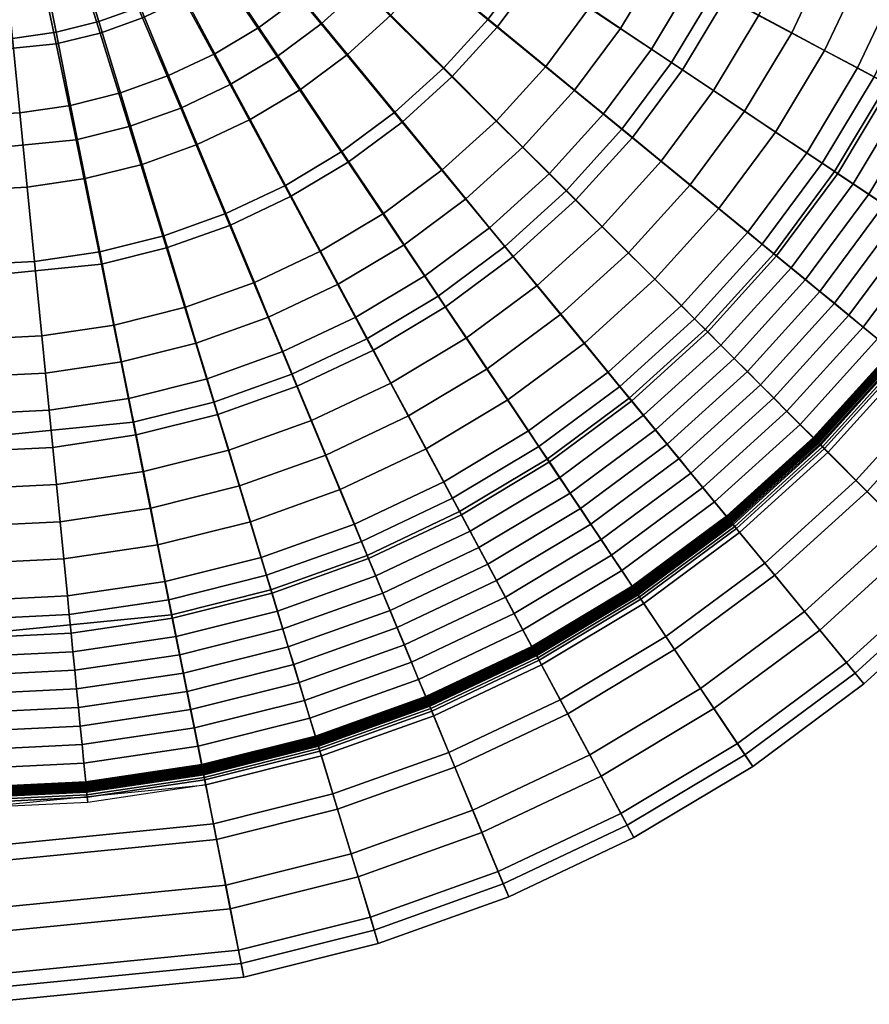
# Model space of a CAD drawing. Header units: millimetres. Extents: x -565 to 677, y -115 to 115.
# Tile 137 of 256: x -257 to -203, y -93 to -31. Entities that reach past the tile are written whole.
import ezdxf

# ---------------------------------------------------------------- set-up
doc = ezdxf.new("R2010")
doc.units = ezdxf.units.MM
doc.header["$MEASUREMENT"] = 0
doc.layers.add('VA002CLR', color=7, linetype='Continuous', true_color=0x000000)

msp = doc.modelspace()

# ---------------------------------------------------------------- meshes
at = {"layer": 'VA002CLR'}
mesh = msp.add_polyface(dxfattribs=at)
corners = [(-241.996, -36.909, -0.384), (-245.374, -38.506, -0.384), (-247.195, -34.109, -0.384), (-244.24, -32.712, -0.384), (-239.753, -41.106, -0.384), (-243.553, -42.903, -0.384), (-241.436, -31.031, -0.384), (-246.483, -28.515, -0.384), (-244.08, -27.074, -0.384), (-238.792, -34.988, -0.384), (-236.148, -38.945, -0.384), (-233.504, -42.902, -0.384), (-237.51, -45.303, -0.384), (-241.829, -25.405, -0.384), (-246.724, -23.117, -0.384), (-244.848, -21.726, -0.384), (-238.81, -29.083, -0.384), (-235.791, -32.762, -0.384), (-232.772, -36.441, -0.384), (-229.752, -40.12, -0.384), (-243.118, -20.158, -0.384), (-247.867, -18.047, -0.384), (-246.483, -16.792, -0.384), (-239.753, -23.523, -0.384), (-236.388, -26.888, -0.384), (-233.022, -30.253, -0.384), (-229.657, -33.618, -0.384), (-226.292, -36.984, -0.384), (-241.55, -18.427, -0.384), (-245.229, -15.408, -0.384), (-237.871, -21.446, -0.384), (-234.192, -24.466, -0.384), (-230.513, -27.485, -0.384), (-226.834, -30.504, -0.384), (-240.159, -16.552, -0.384), (-244.116, -13.908, -0.384), (-236.202, -19.196, -0.384), (-232.245, -21.84, -0.384), (-228.287, -24.484, -0.384), (-234.761, -16.792, -0.384), (-238.958, -14.549, -0.384), (-230.564, -19.036, -0.384), (-226.367, -21.279, -0.384), (-233.563, -14.259, -0.384), (-237.96, -12.438, -0.384), (-229.166, -16.08, -0.384), (-243.274, -34.681, 60.601), (-246.427, -36.172, 60.586), (-243.296, -43.649, 50.963), (-239.425, -41.818, 50.979), (-240.282, -32.887, 60.615), (-235.752, -39.616, 50.995), (-243.785, -27.713, 71.223), (-246.253, -29.192, 71.21), (-237.48, -30.809, 60.628), (-232.312, -37.065, 51.009), (-241.473, -25.999, 71.235), (-244.526, -22.354, 83.701), (-246.465, -23.793, 83.691), (-234.895, -28.467, 60.641), (-229.139, -34.189, 51.023), (-239.341, -24.066, 71.245), (-242.736, -20.732, 83.711), (-245.318, -18.233, 99.546), (-246.85, -19.622, 99.538), (-232.553, -25.882, 60.652), (-226.263, -31.016, 51.035), (-237.409, -21.934, 71.255), (-241.115, -18.943, 83.719), (-243.929, -16.701, 99.553), (-246.065, -15.037, 120.3), (-247.281, -16.379, 120.294), (-230.475, -23.08, 60.662), (-223.712, -27.576, 51.046), (-235.695, -19.623, 71.264), (-239.676, -17.003, 83.727), (-242.697, -15.04, 99.559), (-244.986, -13.583, 120.306), (-234.215, -17.154, 71.271), (-228.681, -20.088, 60.67), (-238.434, -14.932, 83.733), (-241.634, -13.266, 99.565), (-232.985, -14.553, 71.278), (-227.19, -16.935, 60.678), (-237.402, -12.749, 83.739)]
mesh.append_faces([[corners[k] for k in face] for face in [(0, 1, 2, 3), (4, 5, 1, 0), (6, 3, 7, 8), (9, 0, 3, 6), (10, 4, 0, 9), (11, 12, 4, 10), (13, 8, 14, 15), (16, 6, 8, 13), (17, 9, 6, 16), (18, 10, 9, 17), (19, 11, 10, 18), (20, 15, 21, 22), (23, 13, 15, 20), (24, 16, 13, 23), (25, 17, 16, 24), (26, 18, 17, 25), (27, 19, 18, 26), (28, 20, 22, 29), (30, 23, 20, 28), (31, 24, 23, 30), (32, 25, 24, 31), (33, 26, 25, 32), (34, 28, 29, 35), (36, 30, 28, 34), (37, 31, 30, 36), (38, 32, 31, 37), (39, 36, 34, 40), (41, 37, 36, 39), (42, 38, 37, 41), (43, 39, 40, 44), (45, 41, 39, 43), (46, 47, 48, 49), (50, 46, 49, 51), (52, 53, 46, 50), (54, 50, 51, 55), (56, 52, 50, 54), (57, 58, 52, 56), (59, 54, 55, 60), (61, 56, 54, 59), (62, 57, 56, 61), (63, 64, 57, 62), (65, 59, 60, 66), (67, 61, 59, 65), (68, 62, 61, 67), (69, 63, 62, 68), (70, 71, 63, 69), (72, 65, 66, 73), (74, 67, 65, 72), (75, 68, 67, 74), (76, 69, 68, 75), (77, 70, 69, 76), (78, 74, 72, 79), (80, 75, 74, 78), (81, 76, 75, 80), (82, 78, 79, 83), (84, 80, 78, 82)]])
mesh = msp.add_polyface(dxfattribs=at)
corners = [(-257.612, -27.013, -0.384), (-259.944, -27.127, -0.384), (-259.944, -22.368, -0.384), (-258.078, -22.276, -0.384), (-257.145, -31.749, -0.384), (-259.944, -31.886, -0.384), (-256.679, -36.485, -0.384), (-259.944, -36.645, -0.384), (-256.212, -41.221, -0.384), (-259.944, -41.404, -0.384), (-255.302, -26.67, -0.384), (-256.23, -22.002, -0.384), (-254.373, -31.338, -0.384), (-253.445, -36.005, -0.384), (-252.516, -40.673, -0.384), (-253.036, -26.102, -0.384), (-254.418, -21.548, -0.384), (-251.655, -30.657, -0.384), (-250.273, -35.211, -0.384), (-248.892, -39.765, -0.384), (-250.838, -25.316, -0.384), (-252.659, -20.919, -0.384), (-249.017, -29.713, -0.384), (-247.195, -34.109, -0.384), (-245.374, -38.506, -0.384), (-243.553, -42.903, -0.384), (-247.51, -44.319, -0.384), (-248.727, -24.317, -0.384), (-250.97, -20.12, -0.384), (-246.483, -28.515, -0.384), (-244.24, -32.712, -0.384), (-246.724, -23.117, -0.384), (-249.368, -19.16, -0.384), (-244.08, -27.074, -0.384), (-244.848, -21.726, -0.384), (-247.867, -18.047, -0.384), (-254.355, -32.091, 71.169), (-260.076, -32.655, 71.14), (-260.03, -38.878, 60.521), (-253.095, -38.195, 60.554), (-255.336, -27.467, 83.645), (-260.137, -27.94, 83.62), (-256.108, -24, 99.489), (-260.219, -24.405, 99.468), (-256.728, -21.428, 120.245), (-260.328, -21.783, 120.226), (-257.214, -19.689, 146.981), (-260.468, -20.01, 146.964), (-257.842, -18.301, 214.059), (-260.819, -18.594, 214.043), (-258.454, -18.358, 333.184), (-261.443, -18.653, 333.169), (-261.384, -18.541, 321.971), (-258.417, -18.249, 321.987), (-251.564, -31.392, 71.183), (-249.712, -37.347, 60.57), (-252.993, -26.88, 83.657), (-254.102, -23.498, 99.5), (-254.972, -20.988, 120.254), (-255.627, -19.291, 146.989), (-256.389, -17.937, 214.066), (-257.019, -18.252, 352.643), (-258.503, -18.624, 352.636), (-258.486, -18.521, 345.563), (-257.012, -18.151, 345.571), (-257.024, -18.369, 360.55), (-258.52, -18.744, 360.544), (-257.03, -18.504, 369.487), (-258.539, -18.882, 369.483), (-257.037, -18.656, 379.667), (-258.561, -19.038, 379.667), (-246.427, -36.172, 60.586), (-247.329, -45.092, 50.946), (-243.296, -43.649, 50.963), (-248.854, -30.423, 71.197), (-250.72, -26.067, 83.669), (-252.155, -22.801, 99.51), (-253.267, -20.378, 120.263), (-254.086, -18.74, 146.997), (-246.253, -29.192, 71.21), (-243.274, -34.681, 60.601), (-248.537, -25.034, 83.68), (-250.285, -21.917, 99.52), (-251.63, -19.604, 120.271), (-252.606, -18.04, 147.005), (-246.465, -23.793, 83.691), (-243.785, -27.713, 71.223), (-248.511, -20.854, 99.529), (-250.077, -18.673, 120.279), (-246.85, -19.622, 99.538), (-244.526, -22.354, 83.701), (-248.623, -17.595, 120.287)]
mesh.append_faces([[corners[k] for k in face] for face in [(0, 1, 2, 3), (4, 5, 1, 0), (6, 7, 5, 4), (8, 9, 7, 6), (10, 0, 3, 11), (12, 4, 0, 10), (13, 6, 4, 12), (14, 8, 6, 13), (15, 10, 11, 16), (17, 12, 10, 15), (18, 13, 12, 17), (19, 14, 13, 18), (20, 15, 16, 21), (22, 17, 15, 20), (23, 18, 17, 22), (24, 19, 18, 23), (25, 26, 19, 24), (27, 20, 21, 28), (29, 22, 20, 27), (30, 23, 22, 29), (31, 27, 28, 32), (33, 29, 27, 31), (34, 31, 32, 35), (36, 37, 38, 39), (40, 41, 37, 36), (42, 43, 41, 40), (44, 45, 43, 42), (46, 47, 45, 44), (48, 49, 47, 46), (50, 51, 52, 53), (54, 36, 39, 55), (56, 40, 36, 54), (57, 42, 40, 56), (58, 44, 42, 57), (59, 46, 44, 58), (60, 48, 46, 59), (61, 62, 63, 64), (65, 66, 62, 61), (67, 68, 66, 65), (69, 70, 68, 67), (71, 55, 72, 73), (74, 54, 55, 71), (75, 56, 54, 74), (76, 57, 56, 75), (77, 58, 57, 76), (78, 59, 58, 77), (79, 74, 71, 80), (81, 75, 74, 79), (82, 76, 75, 81), (83, 77, 76, 82), (84, 78, 77, 83), (85, 81, 79, 86), (87, 82, 81, 85), (88, 83, 82, 87), (89, 87, 85, 90), (91, 88, 87, 89)]])
mesh = msp.add_polyface(dxfattribs=at)
corners = [(-224.609, -38.666, -0.384), (-228.243, -41.959, -0.384), (-229.752, -40.12, -0.384), (-226.292, -36.984, -0.384), (-222.927, -40.349, -0.384), (-226.733, -43.799, -0.384), (-223.155, -33.523, -0.384), (-229.657, -33.618, -0.384), (-226.834, -30.504, -0.384), (-221.316, -35.033, -0.384), (-219.477, -36.542, -0.384), (-217.637, -38.052, -0.384), (-221.244, -42.031, -0.384), (-215.798, -39.561, -0.384), (-219.561, -43.714, -0.384), (-224.33, -27.128, -0.384), (-230.513, -27.485, -0.384), (-228.287, -24.484, -0.384), (-220.373, -29.772, -0.384), (-218.395, -31.094, -0.384), (-216.416, -32.416, -0.384), (-214.438, -33.738, -0.384), (-212.459, -35.06, -0.384), (-210.481, -36.382, -0.384), (-213.958, -41.071, -0.384), (-208.502, -37.704, -0.384), (-212.119, -42.581, -0.384), (-206.524, -39.026, -0.384), (-210.279, -44.09, -0.384), (-205.534, -39.687, -0.384), (-209.36, -44.845, -0.384), (-222.169, -23.522, -0.384), (-226.367, -21.279, -0.384), (-217.972, -25.766, -0.384), (-215.874, -26.888, -0.384), (-213.775, -28.009, -0.384), (-211.676, -29.131, -0.384), (-209.578, -30.253, -0.384), (-207.479, -31.374, -0.384), (-205.381, -32.496, -0.384), (-203.282, -33.618, -0.384), (-202.233, -34.179, -0.384), (-201.184, -34.74, -0.384), (-204.545, -40.348, -0.384), (-200.134, -35.3, -0.384), (-203.556, -41.009, -0.384), (-199.085, -35.861, -0.384), (-202.566, -41.67, -0.384), (-198.036, -36.422, -0.384), (-201.577, -42.331, -0.384), (-196.986, -36.983, -0.384), (-200.588, -42.992, -0.384), (-195.937, -37.544, -0.384), (-199.599, -43.653, -0.384), (-194.888, -38.105, -0.384), (-198.609, -44.314, -0.384), (-213.777, -22.454, -0.384), (-215.975, -21.544, -0.384), (-211.579, -23.365, -0.384), (-209.38, -24.276, -0.384), (-207.182, -25.186, -0.384), (-204.983, -26.097, -0.384), (-202.785, -27.008, -0.384), (-200.586, -27.918, -0.384), (-199.487, -28.374, -0.384), (-198.388, -28.829, -0.384), (-197.289, -29.284, -0.384), (-196.19, -29.739, -0.384), (-198.462, -21.982, -0.384), (-200.739, -21.291, -0.384), (-197.324, -22.327, -0.384), (-196.185, -22.672, -0.384), (-229.139, -34.189, 51.023), (-232.312, -37.065, 51.009), (-225.775, -45.002, 41.899), (-221.855, -41.45, 41.912), (-226.263, -31.016, 51.035), (-218.302, -37.53, 41.925), (-215.151, -33.281, 41.936), (-208.627, -45.459, 33.781), (-204.745, -40.224, 33.791), (-223.712, -27.576, 51.046), (-201.395, -34.635, 33.8), (-193.434, -47.777, 26.627), (-189.397, -41.043, 26.634), (-212.431, -28.743, 41.945), (-221.51, -23.903, 51.055), (-210.169, -23.961, 41.953), (-198.609, -28.744, 33.807), (-219.679, -20.031, 51.063)]
mesh.append_faces([[corners[k] for k in face] for face in [(0, 1, 2, 3), (4, 5, 1, 0), (6, 3, 7, 8), (9, 0, 3, 6), (10, 4, 0, 9), (11, 12, 4, 10), (13, 14, 12, 11), (15, 8, 16, 17), (18, 6, 8, 15), (19, 9, 6, 18), (20, 10, 9, 19), (21, 11, 10, 20), (22, 13, 11, 21), (23, 24, 13, 22), (25, 26, 24, 23), (27, 28, 26, 25), (29, 30, 28, 27), (31, 15, 17, 32), (33, 18, 15, 31), (34, 19, 18, 33), (35, 20, 19, 34), (36, 21, 20, 35), (37, 22, 21, 36), (38, 23, 22, 37), (39, 25, 23, 38), (40, 27, 25, 39), (41, 29, 27, 40), (42, 43, 29, 41), (44, 45, 43, 42), (46, 47, 45, 44), (48, 49, 47, 46), (50, 51, 49, 48), (52, 53, 51, 50), (54, 55, 53, 52), (56, 34, 33, 57), (58, 35, 34, 56), (59, 36, 35, 58), (60, 37, 36, 59), (61, 38, 37, 60), (62, 39, 38, 61), (63, 40, 39, 62), (64, 41, 40, 63), (65, 42, 41, 64), (66, 44, 42, 65), (67, 46, 44, 66), (68, 63, 62, 69), (70, 64, 63, 68), (71, 65, 64, 70), (72, 73, 74, 75), (76, 72, 75, 77), (78, 77, 79, 80), (81, 76, 77, 78), (82, 80, 83, 84), (85, 78, 80, 82), (86, 81, 78, 85), (87, 85, 82, 88), (89, 86, 85, 87)]])
mesh = msp.add_polyface(dxfattribs=at)
corners = [(-255.746, -45.957, -0.384), (-259.944, -46.164, -0.384), (-259.944, -41.404, -0.384), (-256.212, -41.221, -0.384), (-255.279, -50.694, -0.384), (-259.944, -50.923, -0.384), (-255.046, -53.062, -0.384), (-259.944, -53.302, -0.384), (-254.813, -55.43, -0.384), (-259.944, -55.682, -0.384), (-254.58, -57.798, -0.384), (-259.944, -58.061, -0.384), (-254.346, -60.166, -0.384), (-259.944, -60.441, -0.384), (-254.113, -62.534, -0.384), (-259.944, -62.821, -0.384), (-253.88, -64.902, -0.384), (-259.944, -65.2, -0.384), (-253.647, -67.27, -0.384), (-259.944, -67.58, -0.384), (-253.53, -68.454, -0.384), (-259.944, -68.769, -0.384), (-253.413, -69.638, -0.384), (-259.944, -69.959, -0.384), (-253.297, -70.822, -0.384), (-259.944, -71.149, -0.384), (-253.18, -72.007, -0.384), (-259.944, -72.339, -0.384), (-253.063, -73.191, -0.384), (-259.944, -73.529, -0.384), (-252.947, -74.375, -0.384), (-259.944, -74.718, -0.384), (-252.83, -75.559, -0.384), (-259.944, -75.908, -0.384), (-252.714, -76.743, -0.384), (-259.944, -77.098, -0.384), (-252.597, -77.927, -0.384), (-259.944, -78.288, -0.384), (-251.588, -45.341, -0.384), (-252.516, -40.673, -0.384), (-250.659, -50.008, -0.384), (-250.195, -52.342, -0.384), (-249.731, -54.676, -0.384), (-249.267, -57.01, -0.384), (-248.802, -59.344, -0.384), (-248.338, -61.677, -0.384), (-247.874, -64.011, -0.384), (-247.41, -66.345, -0.384), (-247.178, -67.512, -0.384), (-246.946, -68.679, -0.384), (-246.713, -69.846, -0.384), (-246.481, -71.013, -0.384), (-246.249, -72.18, -0.384), (-246.017, -73.347, -0.384), (-245.785, -74.514, -0.384), (-245.553, -75.681, -0.384), (-245.321, -76.847, -0.384), (-245.089, -78.014, -0.384), (-252.48, -79.111, -0.384), (-245.087, -78.025, -0.384), (-252.479, -79.121, -0.384), (-245.085, -78.035, -0.384), (-252.478, -79.132, -0.384), (-245.083, -78.045, -0.384), (-252.477, -79.142, -0.384), (-245.081, -78.055, -0.384), (-252.476, -79.152, -0.384), (-245.078, -78.065, -0.384), (-252.475, -79.163, -0.384), (-245.076, -78.076, -0.384), (-252.474, -79.173, -0.384), (-245.074, -78.086, -0.384), (-252.473, -79.183, -0.384), (-245.072, -78.096, -0.384), (-252.472, -79.194, -0.384), (-247.51, -44.319, -0.384), (-248.892, -39.765, -0.384), (-246.129, -48.873, -0.384), (-245.438, -51.151, -0.384), (-244.747, -53.428, -0.384), (-244.057, -55.705, -0.384), (-243.366, -57.982, -0.384), (-247.004, -68.461, 33.681), (-259.959, -69.737, 33.647), (-259.951, -83.332, 26.506), (-244.344, -81.795, 26.534), (-249.456, -56.203, 41.817), (-259.973, -57.239, 41.78), (-251.483, -46.132, 50.928), (-259.996, -46.971, 50.892), (-253.095, -38.195, 60.554), (-260.03, -38.878, 60.521), (-247.329, -45.092, 50.946), (-244.324, -54.918, 41.834), (-249.712, -37.347, 60.57)]
mesh.append_faces([[corners[k] for k in face] for face in [(0, 1, 2, 3), (4, 5, 1, 0), (6, 7, 5, 4), (8, 9, 7, 6), (10, 11, 9, 8), (12, 13, 11, 10), (14, 15, 13, 12), (16, 17, 15, 14), (18, 19, 17, 16), (20, 21, 19, 18), (22, 23, 21, 20), (24, 25, 23, 22), (26, 27, 25, 24), (28, 29, 27, 26), (30, 31, 29, 28), (32, 33, 31, 30), (34, 35, 33, 32), (36, 37, 35, 34), (38, 0, 3, 39), (40, 4, 0, 38), (41, 6, 4, 40), (42, 8, 6, 41), (43, 10, 8, 42), (44, 12, 10, 43), (45, 14, 12, 44), (46, 16, 14, 45), (47, 18, 16, 46), (48, 20, 18, 47), (49, 22, 20, 48), (50, 24, 22, 49), (51, 26, 24, 50), (52, 28, 26, 51), (53, 30, 28, 52), (54, 32, 30, 53), (55, 34, 32, 54), (56, 36, 34, 55), (57, 58, 36, 56), (59, 60, 58, 57), (61, 62, 60, 59), (63, 64, 62, 61), (65, 66, 64, 63), (67, 68, 66, 65), (69, 70, 68, 67), (71, 72, 70, 69), (73, 74, 72, 71), (75, 38, 39, 76), (77, 40, 38, 75), (78, 41, 40, 77), (79, 42, 41, 78), (80, 43, 42, 79), (81, 44, 43, 80), (82, 83, 84, 85), (86, 87, 83, 82), (88, 89, 87, 86), (90, 91, 89, 88), (92, 88, 86, 93), (94, 90, 88, 92)]])
mesh = msp.add_polyface(dxfattribs=at)
corners = [(-242.675, -60.259, -0.384), (-248.338, -61.677, -0.384), (-248.802, -59.344, -0.384), (-243.366, -57.982, -0.384), (-241.984, -62.536, -0.384), (-247.874, -64.011, -0.384), (-241.732, -47.3, -0.384), (-246.129, -48.873, -0.384), (-247.51, -44.319, -0.384), (-243.553, -42.903, -0.384), (-240.821, -49.498, -0.384), (-245.438, -51.151, -0.384), (-239.91, -51.697, -0.384), (-244.747, -53.428, -0.384), (-239, -53.895, -0.384), (-244.057, -55.705, -0.384), (-238.089, -56.094, -0.384), (-237.178, -58.292, -0.384), (-236.268, -60.491, -0.384), (-235.357, -62.689, -0.384), (-241.294, -64.813, -0.384), (-237.51, -45.303, -0.384), (-239.753, -41.106, -0.384), (-236.388, -47.402, -0.384), (-235.266, -49.5, -0.384), (-234.144, -51.599, -0.384), (-233.023, -53.698, -0.384), (-231.901, -55.796, -0.384), (-230.779, -57.895, -0.384), (-229.658, -59.993, -0.384), (-229.097, -61.043, -0.384), (-234.902, -63.788, -0.384), (-228.536, -62.092, -0.384), (-234.447, -64.887, -0.384), (-227.975, -63.141, -0.384), (-233.991, -65.987, -0.384), (-232.182, -44.881, -0.384), (-233.504, -42.902, -0.384), (-230.86, -46.859, -0.384), (-229.538, -48.838, -0.384), (-228.216, -50.816, -0.384), (-226.894, -52.795, -0.384), (-225.572, -54.773, -0.384), (-224.25, -56.752, -0.384), (-223.589, -57.741, -0.384), (-222.928, -58.73, -0.384), (-222.267, -59.72, -0.384), (-221.606, -60.709, -0.384), (-227.414, -64.19, -0.384), (-220.945, -61.698, -0.384), (-226.853, -65.24, -0.384), (-220.284, -62.688, -0.384), (-226.292, -66.289, -0.384), (-228.243, -41.959, -0.384), (-229.752, -40.12, -0.384), (-226.733, -43.799, -0.384), (-225.224, -45.638, -0.384), (-223.714, -47.478, -0.384), (-222.205, -49.317, -0.384), (-220.695, -51.157, -0.384), (-219.185, -52.996, -0.384), (-218.431, -53.916, -0.384), (-217.676, -54.835, -0.384), (-216.921, -55.755, -0.384), (-221.244, -42.031, -0.384), (-222.927, -40.349, -0.384), (-219.561, -43.714, -0.384), (-217.879, -45.397, -0.384), (-244.324, -54.918, 41.834), (-249.456, -56.203, 41.817), (-247.004, -68.461, 33.681), (-240.683, -66.877, 33.697), (-239.344, -53.135, 41.852), (-234.547, -64.682, 33.713), (-243.296, -43.649, 50.963), (-247.329, -45.092, 50.946), (-234.561, -50.874, 41.868), (-228.656, -61.896, 33.729), (-239.425, -41.818, 50.979), (-230.024, -48.154, 41.884), (-223.066, -58.545, 33.743), (-235.752, -39.616, 50.995), (-225.775, -45.002, 41.899), (-217.832, -54.663, 33.757), (-232.312, -37.065, 51.009), (-221.855, -41.45, 41.912), (-213.004, -50.287, 33.77)]
mesh.append_faces([[corners[k] for k in face] for face in [(0, 1, 2, 3), (4, 5, 1, 0), (6, 7, 8, 9), (10, 11, 7, 6), (12, 13, 11, 10), (14, 15, 13, 12), (16, 3, 15, 14), (17, 0, 3, 16), (18, 4, 0, 17), (19, 20, 4, 18), (21, 6, 9, 22), (23, 10, 6, 21), (24, 12, 10, 23), (25, 14, 12, 24), (26, 16, 14, 25), (27, 17, 16, 26), (28, 18, 17, 27), (29, 19, 18, 28), (30, 31, 19, 29), (32, 33, 31, 30), (34, 35, 33, 32), (36, 23, 21, 37), (38, 24, 23, 36), (39, 25, 24, 38), (40, 26, 25, 39), (41, 27, 26, 40), (42, 28, 27, 41), (43, 29, 28, 42), (44, 30, 29, 43), (45, 32, 30, 44), (46, 34, 32, 45), (47, 48, 34, 46), (49, 50, 48, 47), (51, 52, 50, 49), (53, 36, 37, 54), (55, 38, 36, 53), (56, 39, 38, 55), (57, 40, 39, 56), (58, 41, 40, 57), (59, 42, 41, 58), (60, 43, 42, 59), (61, 44, 43, 60), (62, 45, 44, 61), (63, 46, 45, 62), (64, 56, 55, 65), (66, 57, 56, 64), (67, 58, 57, 66), (68, 69, 70, 71), (72, 68, 71, 73), (74, 75, 68, 72), (76, 72, 73, 77), (78, 74, 72, 76), (79, 76, 77, 80), (81, 78, 76, 79), (82, 79, 80, 83), (84, 81, 79, 82), (85, 82, 83, 86)]])
mesh = msp.add_polyface(dxfattribs=at)
corners = [(-216.196, -47.079, -0.384), (-220.695, -51.157, -0.384), (-222.205, -49.317, -0.384), (-217.879, -45.397, -0.384), (-214.514, -48.762, -0.384), (-219.185, -52.996, -0.384), (-213.672, -49.603, -0.384), (-218.431, -53.916, -0.384), (-212.831, -50.444, -0.384), (-217.676, -54.835, -0.384), (-211.99, -51.286, -0.384), (-216.921, -55.755, -0.384), (-211.148, -52.127, -0.384), (-216.166, -56.675, -0.384), (-213.958, -41.071, -0.384), (-219.561, -43.714, -0.384), (-215.798, -39.561, -0.384), (-212.119, -42.581, -0.384), (-210.279, -44.09, -0.384), (-209.36, -44.845, -0.384), (-208.44, -45.6, -0.384), (-207.52, -46.354, -0.384), (-206.601, -47.109, -0.384), (-205.681, -47.864, -0.384), (-210.307, -52.968, -0.384), (-204.761, -48.619, -0.384), (-209.466, -53.81, -0.384), (-203.841, -49.374, -0.384), (-208.625, -54.651, -0.384), (-202.922, -50.128, -0.384), (-207.783, -55.492, -0.384), (-202.002, -50.883, -0.384), (-206.942, -56.334, -0.384), (-201.082, -51.638, -0.384), (-206.101, -57.175, -0.384), (-201.074, -51.645, -0.384), (-206.093, -57.182, -0.384), (-201.066, -51.651, -0.384), (-206.086, -57.19, -0.384), (-201.058, -51.658, -0.384), (-206.079, -57.197, -0.384), (-201.05, -51.664, -0.384), (-206.071, -57.204, -0.384), (-201.042, -51.671, -0.384), (-206.064, -57.212, -0.384), (-201.034, -51.678, -0.384), (-206.057, -57.219, -0.384), (-201.026, -51.684, -0.384), (-206.049, -57.226, -0.384), (-201.018, -51.691, -0.384), (-206.042, -57.234, -0.384), (-201.01, -51.697, -0.384), (-206.034, -57.241, -0.384), (-201.002, -51.704, -0.384), (-206.027, -57.248, -0.384), (-200.986, -51.717, -0.384), (-206.012, -57.263, -0.384), (-200.97, -51.73, -0.383), (-205.998, -57.278, -0.383), (-200.954, -51.744, -0.383), (-205.983, -57.292, -0.383), (-200.938, -51.757, -0.383), (-205.968, -57.307, -0.383), (-200.922, -51.77, -0.383), (-205.954, -57.322, -0.383), (-200.906, -51.783, -0.382), (-205.939, -57.337, -0.382), (-200.89, -51.796, -0.382), (-205.924, -57.351, -0.382), (-204.545, -40.348, -0.384), (-205.534, -39.687, -0.384), (-203.556, -41.009, -0.384), (-202.566, -41.67, -0.384), (-201.577, -42.331, -0.384), (-200.588, -42.992, -0.384), (-199.599, -43.653, -0.384), (-198.609, -44.314, -0.384), (-197.62, -44.975, -0.384), (-196.631, -45.636, -0.384), (-196.622, -45.642, -0.384), (-196.614, -45.647, -0.384), (-196.605, -45.653, -0.384), (-196.596, -45.659, -0.384), (-196.588, -45.665, -0.384), (-196.579, -45.671, -0.384), (-196.57, -45.676, -0.384), (-196.562, -45.682, -0.384), (-196.553, -45.688, -0.384), (-208.627, -45.459, 33.781), (-213.004, -50.287, 33.77), (-203.383, -59.9, 26.609), (-198.11, -54.083, 26.618), (-218.302, -37.53, 41.925), (-221.855, -41.45, 41.912), (-204.745, -40.224, 33.791), (-193.434, -47.777, 26.627)]
mesh.append_faces([[corners[k] for k in face] for face in [(0, 1, 2, 3), (4, 5, 1, 0), (6, 7, 5, 4), (8, 9, 7, 6), (10, 11, 9, 8), (12, 13, 11, 10), (14, 3, 15, 16), (17, 0, 3, 14), (18, 4, 0, 17), (19, 6, 4, 18), (20, 8, 6, 19), (21, 10, 8, 20), (22, 12, 10, 21), (23, 24, 12, 22), (25, 26, 24, 23), (27, 28, 26, 25), (29, 30, 28, 27), (31, 32, 30, 29), (33, 34, 32, 31), (35, 36, 34, 33), (37, 38, 36, 35), (39, 40, 38, 37), (41, 42, 40, 39), (43, 44, 42, 41), (45, 46, 44, 43), (47, 48, 46, 45), (49, 50, 48, 47), (51, 52, 50, 49), (53, 54, 52, 51), (55, 56, 54, 53), (57, 58, 56, 55), (59, 60, 58, 57), (61, 62, 60, 59), (63, 64, 62, 61), (65, 66, 64, 63), (67, 68, 66, 65), (69, 20, 19, 70), (71, 21, 20, 69), (72, 22, 21, 71), (73, 23, 22, 72), (74, 25, 23, 73), (75, 27, 25, 74), (76, 29, 27, 75), (77, 31, 29, 76), (78, 33, 31, 77), (79, 35, 33, 78), (80, 37, 35, 79), (81, 39, 37, 80), (82, 41, 39, 81), (83, 43, 41, 82), (84, 45, 43, 83), (85, 47, 45, 84), (86, 49, 47, 85), (87, 51, 49, 86), (88, 89, 90, 91), (92, 93, 89, 88), (94, 88, 91, 95)]])
mesh = msp.add_polyface(dxfattribs=at)
corners = [(-216.166, -56.675, -0.384), (-221.606, -60.709, -0.384), (-222.267, -59.72, -0.384), (-216.921, -55.755, -0.384), (-215.411, -57.595, -0.384), (-220.945, -61.698, -0.384), (-214.657, -58.514, -0.384), (-220.284, -62.688, -0.384), (-213.902, -59.434, -0.384), (-219.623, -63.677, -0.384), (-213.147, -60.354, -0.384), (-218.962, -64.666, -0.384), (-212.392, -61.273, -0.384), (-218.301, -65.655, -0.384), (-211.637, -62.193, -0.384), (-217.64, -66.645, -0.384), (-211.631, -62.201, -0.384), (-217.634, -66.653, -0.384), (-211.624, -62.209, -0.384), (-217.628, -66.662, -0.384), (-211.618, -62.217, -0.384), (-217.622, -66.671, -0.384), (-211.611, -62.225, -0.384), (-217.616, -66.679, -0.384), (-211.604, -62.233, -0.384), (-217.611, -66.688, -0.384), (-211.598, -62.241, -0.384), (-217.605, -66.696, -0.384), (-211.591, -62.249, -0.384), (-217.599, -66.705, -0.384), (-211.585, -62.257, -0.384), (-217.593, -66.714, -0.384), (-211.578, -62.265, -0.384), (-217.588, -66.722, -0.384), (-211.572, -62.274, -0.384), (-217.582, -66.731, -0.384), (-211.558, -62.29, -0.384), (-217.57, -66.748, -0.384), (-211.545, -62.306, -0.383), (-217.559, -66.766, -0.383), (-211.532, -62.322, -0.383), (-217.547, -66.783, -0.383), (-211.519, -62.338, -0.383), (-217.536, -66.8, -0.383), (-211.506, -62.354, -0.383), (-217.524, -66.817, -0.383), (-211.492, -62.37, -0.382), (-217.512, -66.835, -0.382), (-211.479, -62.386, -0.382), (-217.501, -66.852, -0.382), (-211.453, -62.418, -0.381), (-217.478, -66.886, -0.381), (-211.427, -62.45, -0.381), (-217.455, -66.921, -0.381), (-211.4, -62.482, -0.38), (-217.432, -66.956, -0.38), (-211.374, -62.514, -0.379), (-217.409, -66.99, -0.379), (-211.348, -62.546, -0.378), (-217.386, -67.025, -0.378), (-211.321, -62.578, -0.376), (-217.363, -67.059, -0.376), (-211.269, -62.643, -0.373), (-217.317, -67.128, -0.373), (-211.216, -62.707, -0.37), (-217.271, -67.197, -0.37), (-211.111, -62.834, -0.362), (-217.179, -67.334, -0.362), (-211.006, -62.962, -0.353), (-217.087, -67.472, -0.353), (-210.797, -63.217, -0.328), (-216.904, -67.746, -0.328), (-210.307, -52.968, -0.384), (-211.148, -52.127, -0.384), (-209.466, -53.81, -0.384), (-208.625, -54.651, -0.384), (-207.783, -55.492, -0.384), (-206.942, -56.334, -0.384), (-206.101, -57.175, -0.384), (-206.093, -57.182, -0.384), (-206.086, -57.19, -0.384), (-206.079, -57.197, -0.384), (-214.94, -70.685, 0.171), (-221.758, -74.772, 0.171), (-223.424, -71.655, -0.328), (-216.904, -67.746, -0.328), (-213.283, -73.165, 1.502), (-220.352, -77.403, 1.502), (-210.937, -76.675, 5.996), (-218.362, -81.126, 5.995), (-209.965, -78.131, 11.833), (-217.537, -82.67, 11.83), (-210.464, -77.387, 17.699), (-217.961, -81.881, 17.692), (-212.435, -74.44, 22.572), (-219.634, -78.755, 22.562), (-215.506, -69.849, 26.587), (-222.239, -73.886, 26.574), (-208.555, -65.95, 0.171), (-210.797, -63.217, -0.328), (-206.662, -68.255, 1.502), (-209.2, -65.173, 26.598), (-205.694, -69.44, 22.581), (-217.832, -54.663, 33.757), (-223.066, -58.545, 33.743), (-213.004, -50.287, 33.77), (-203.383, -59.9, 26.609)]
mesh.append_faces([[corners[k] for k in face] for face in [(0, 1, 2, 3), (4, 5, 1, 0), (6, 7, 5, 4), (8, 9, 7, 6), (10, 11, 9, 8), (12, 13, 11, 10), (14, 15, 13, 12), (16, 17, 15, 14), (18, 19, 17, 16), (20, 21, 19, 18), (22, 23, 21, 20), (24, 25, 23, 22), (26, 27, 25, 24), (28, 29, 27, 26), (30, 31, 29, 28), (32, 33, 31, 30), (34, 35, 33, 32), (36, 37, 35, 34), (38, 39, 37, 36), (40, 41, 39, 38), (42, 43, 41, 40), (44, 45, 43, 42), (46, 47, 45, 44), (48, 49, 47, 46), (50, 51, 49, 48), (52, 53, 51, 50), (54, 55, 53, 52), (56, 57, 55, 54), (58, 59, 57, 56), (60, 61, 59, 58), (62, 63, 61, 60), (64, 65, 63, 62), (66, 67, 65, 64), (68, 69, 67, 66), (70, 71, 69, 68), (72, 4, 0, 73), (74, 6, 4, 72), (75, 8, 6, 74), (76, 10, 8, 75), (77, 12, 10, 76), (78, 14, 12, 77), (79, 16, 14, 78), (80, 18, 16, 79), (81, 20, 18, 80), (82, 83, 84, 85), (86, 87, 83, 82), (88, 89, 87, 86), (90, 91, 89, 88), (92, 93, 91, 90), (94, 95, 93, 92), (96, 97, 95, 94), (98, 82, 85, 99), (100, 86, 82, 98), (101, 96, 94, 102), (103, 104, 96, 101), (105, 103, 101, 106)]])
mesh = msp.add_polyface(dxfattribs=at)
corners = [(-206.071, -57.204, -0.384), (-211.611, -62.225, -0.384), (-211.618, -62.217, -0.384), (-206.079, -57.197, -0.384), (-206.064, -57.212, -0.384), (-211.604, -62.233, -0.384), (-206.057, -57.219, -0.384), (-211.598, -62.241, -0.384), (-206.049, -57.226, -0.384), (-211.591, -62.249, -0.384), (-206.042, -57.234, -0.384), (-211.585, -62.257, -0.384), (-206.034, -57.241, -0.384), (-211.578, -62.265, -0.384), (-206.027, -57.248, -0.384), (-211.572, -62.274, -0.384), (-206.012, -57.263, -0.384), (-211.558, -62.29, -0.384), (-205.998, -57.278, -0.383), (-211.545, -62.306, -0.383), (-205.983, -57.292, -0.383), (-211.532, -62.322, -0.383), (-205.968, -57.307, -0.383), (-211.519, -62.338, -0.383), (-205.954, -57.322, -0.383), (-211.506, -62.354, -0.383), (-205.939, -57.337, -0.382), (-211.492, -62.37, -0.382), (-205.924, -57.351, -0.382), (-211.479, -62.386, -0.382), (-205.895, -57.381, -0.381), (-211.453, -62.418, -0.381), (-205.866, -57.41, -0.381), (-211.427, -62.45, -0.381), (-205.836, -57.439, -0.38), (-211.4, -62.482, -0.38), (-205.807, -57.469, -0.379), (-211.374, -62.514, -0.379), (-205.778, -57.498, -0.378), (-211.348, -62.546, -0.378), (-205.748, -57.527, -0.376), (-211.321, -62.578, -0.376), (-205.69, -57.586, -0.373), (-211.269, -62.643, -0.373), (-205.631, -57.644, -0.37), (-211.216, -62.707, -0.37), (-205.514, -57.762, -0.362), (-211.111, -62.834, -0.362), (-205.397, -57.878, -0.353), (-211.006, -62.962, -0.353), (-205.164, -58.112, -0.328), (-210.797, -63.217, -0.328), (-200.857, -51.823, -0.381), (-200.89, -51.796, -0.382), (-200.825, -51.849, -0.381), (-200.793, -51.875, -0.38), (-200.761, -51.902, -0.379), (-200.729, -51.928, -0.378), (-200.697, -51.954, -0.376), (-200.633, -52.007, -0.373), (-200.569, -52.059, -0.37), (-200.441, -52.164, -0.362), (-200.313, -52.269, -0.353), (-200.058, -52.478, -0.328), (-203.984, -71.519, 5.996), (-210.937, -76.675, 5.996), (-213.283, -73.165, 1.502), (-206.662, -68.255, 1.502), (-202.874, -72.872, 11.836), (-209.965, -78.131, 11.833), (-203.443, -72.181, 17.706), (-210.464, -77.387, 17.699), (-205.694, -69.44, 22.581), (-212.435, -74.44, 22.572), (-202.664, -60.611, 0.171), (-208.555, -65.95, 0.171), (-210.797, -63.217, -0.328), (-205.164, -58.112, -0.328), (-200.555, -62.72, 1.502), (-197.57, -65.705, 5.997), (-196.333, -66.943, 11.839), (-196.967, -66.311, 17.712), (-199.476, -63.804, 22.59), (-203.383, -59.9, 26.609), (-209.2, -65.173, 26.598), (-197.326, -54.721, 0.171), (-200.058, -52.478, -0.328), (-195.02, -56.613, 1.502), (-191.757, -59.291, 5.998), (-190.404, -60.402, 11.842), (-191.097, -59.834, 17.717), (-193.84, -57.586, 22.598), (-198.11, -54.083, 26.618), (-185.145, -53.311, 11.844), (-186.6, -52.338, 5.999), (-185.89, -52.814, 17.722), (-188.84, -50.845, 22.605)]
mesh.append_faces([[corners[k] for k in face] for face in [(0, 1, 2, 3), (4, 5, 1, 0), (6, 7, 5, 4), (8, 9, 7, 6), (10, 11, 9, 8), (12, 13, 11, 10), (14, 15, 13, 12), (16, 17, 15, 14), (18, 19, 17, 16), (20, 21, 19, 18), (22, 23, 21, 20), (24, 25, 23, 22), (26, 27, 25, 24), (28, 29, 27, 26), (30, 31, 29, 28), (32, 33, 31, 30), (34, 35, 33, 32), (36, 37, 35, 34), (38, 39, 37, 36), (40, 41, 39, 38), (42, 43, 41, 40), (44, 45, 43, 42), (46, 47, 45, 44), (48, 49, 47, 46), (50, 51, 49, 48), (52, 30, 28, 53), (54, 32, 30, 52), (55, 34, 32, 54), (56, 36, 34, 55), (57, 38, 36, 56), (58, 40, 38, 57), (59, 42, 40, 58), (60, 44, 42, 59), (61, 46, 44, 60), (62, 48, 46, 61), (63, 50, 48, 62), (64, 65, 66, 67), (68, 69, 65, 64), (70, 71, 69, 68), (72, 73, 71, 70), (74, 75, 76, 77), (78, 67, 75, 74), (79, 64, 67, 78), (80, 68, 64, 79), (81, 70, 68, 80), (82, 72, 70, 81), (83, 84, 72, 82), (85, 74, 77, 86), (87, 78, 74, 85), (88, 79, 78, 87), (89, 80, 79, 88), (90, 81, 80, 89), (91, 82, 81, 90), (92, 83, 82, 91), (93, 89, 88, 94), (95, 90, 89, 93), (96, 91, 90, 95)]])
mesh = msp.add_polyface(dxfattribs=at)
corners = [(-241.294, -64.813, -0.384), (-247.41, -66.345, -0.384), (-247.874, -64.011, -0.384), (-241.984, -62.536, -0.384), (-240.948, -65.952, -0.384), (-247.178, -67.512, -0.384), (-240.603, -67.09, -0.384), (-246.946, -68.679, -0.384), (-240.258, -68.229, -0.384), (-246.713, -69.846, -0.384), (-239.912, -69.367, -0.384), (-246.481, -71.013, -0.384), (-239.567, -70.506, -0.384), (-246.249, -72.18, -0.384), (-239.221, -71.644, -0.384), (-246.017, -73.347, -0.384), (-234.902, -63.788, -0.384), (-235.357, -62.689, -0.384), (-234.447, -64.887, -0.384), (-233.991, -65.987, -0.384), (-233.536, -67.086, -0.384), (-233.081, -68.185, -0.384), (-232.625, -69.284, -0.384), (-232.17, -70.384, -0.384), (-238.876, -72.783, -0.384), (-227.414, -64.19, -0.384), (-227.975, -63.141, -0.384), (-226.853, -65.24, -0.384), (-226.292, -66.289, -0.384), (-225.732, -67.338, -0.384), (-225.171, -68.388, -0.384), (-231.715, -71.483, -0.384), (-224.61, -69.437, -0.384), (-231.259, -72.582, -0.384), (-224.049, -70.486, -0.384), (-230.804, -73.681, -0.384), (-224.044, -70.495, -0.384), (-230.8, -73.691, -0.384), (-219.623, -63.677, -0.384), (-220.284, -62.688, -0.384), (-218.962, -64.666, -0.384), (-218.301, -65.655, -0.384), (-217.64, -66.645, -0.384), (-217.634, -66.653, -0.384), (-217.628, -66.662, -0.384), (-224.039, -70.505, -0.384), (-217.622, -66.671, -0.384), (-224.034, -70.514, -0.384), (-217.616, -66.679, -0.384), (-224.029, -70.523, -0.384), (-217.611, -66.688, -0.384), (-224.024, -70.532, -0.384), (-217.605, -66.696, -0.384), (-224.02, -70.541, -0.384), (-217.599, -66.705, -0.384), (-224.015, -70.55, -0.384), (-217.593, -66.714, -0.384), (-224.01, -70.56, -0.384), (-217.588, -66.722, -0.384), (-224.005, -70.569, -0.384), (-217.582, -66.731, -0.384), (-224, -70.578, -0.384), (-217.57, -66.748, -0.384), (-223.99, -70.596, -0.384), (-217.559, -66.766, -0.383), (-223.98, -70.615, -0.383), (-217.547, -66.783, -0.383), (-223.971, -70.633, -0.383), (-217.536, -66.8, -0.383), (-223.961, -70.651, -0.383), (-217.524, -66.817, -0.383), (-223.951, -70.67, -0.383), (-217.512, -66.835, -0.382), (-223.941, -70.688, -0.382), (-217.501, -66.852, -0.382), (-223.931, -70.706, -0.382), (-217.478, -66.886, -0.381), (-223.912, -70.743, -0.381), (-217.455, -66.921, -0.381), (-223.892, -70.779, -0.381), (-217.432, -66.956, -0.38), (-223.873, -70.816, -0.38), (-217.409, -66.99, -0.379), (-223.853, -70.853, -0.379), (-217.386, -67.025, -0.378), (-223.834, -70.889, -0.378), (-217.363, -67.059, -0.376), (-223.814, -70.926, -0.376), (-217.317, -67.128, -0.373), (-223.775, -70.999, -0.373), (-217.271, -67.197, -0.37), (-223.736, -71.072, -0.37), (-217.179, -67.334, -0.362), (-223.658, -71.218, -0.362), (-217.087, -67.472, -0.353), (-223.58, -71.364, -0.353), (-216.904, -67.746, -0.328), (-223.424, -71.655, -0.328), (-228.656, -61.896, 33.729), (-234.547, -64.682, 33.713), (-229.337, -77.242, 26.561), (-222.239, -73.886, 26.574), (-223.066, -58.545, 33.743), (-215.506, -69.849, 26.587)]
mesh.append_faces([[corners[k] for k in face] for face in [(0, 1, 2, 3), (4, 5, 1, 0), (6, 7, 5, 4), (8, 9, 7, 6), (10, 11, 9, 8), (12, 13, 11, 10), (14, 15, 13, 12), (16, 4, 0, 17), (18, 6, 4, 16), (19, 8, 6, 18), (20, 10, 8, 19), (21, 12, 10, 20), (22, 14, 12, 21), (23, 24, 14, 22), (25, 20, 19, 26), (27, 21, 20, 25), (28, 22, 21, 27), (29, 23, 22, 28), (30, 31, 23, 29), (32, 33, 31, 30), (34, 35, 33, 32), (36, 37, 35, 34), (38, 29, 28, 39), (40, 30, 29, 38), (41, 32, 30, 40), (42, 34, 32, 41), (43, 36, 34, 42), (44, 45, 36, 43), (46, 47, 45, 44), (48, 49, 47, 46), (50, 51, 49, 48), (52, 53, 51, 50), (54, 55, 53, 52), (56, 57, 55, 54), (58, 59, 57, 56), (60, 61, 59, 58), (62, 63, 61, 60), (64, 65, 63, 62), (66, 67, 65, 64), (68, 69, 67, 66), (70, 71, 69, 68), (72, 73, 71, 70), (74, 75, 73, 72), (76, 77, 75, 74), (78, 79, 77, 76), (80, 81, 79, 78), (82, 83, 81, 80), (84, 85, 83, 82), (86, 87, 85, 84), (88, 89, 87, 86), (90, 91, 89, 88), (92, 93, 91, 90), (94, 95, 93, 92), (96, 97, 95, 94), (98, 99, 100, 101), (102, 98, 101, 103)]])
mesh = msp.add_polyface(dxfattribs=at)
corners = [(-238.876, -72.783, -0.384), (-245.785, -74.514, -0.384), (-246.017, -73.347, -0.384), (-239.221, -71.644, -0.384), (-238.531, -73.922, -0.384), (-245.553, -75.681, -0.384), (-238.185, -75.06, -0.384), (-245.321, -76.847, -0.384), (-237.84, -76.199, -0.384), (-245.089, -78.014, -0.384), (-237.837, -76.209, -0.384), (-245.087, -78.025, -0.384), (-237.834, -76.219, -0.384), (-245.085, -78.035, -0.384), (-237.831, -76.229, -0.384), (-245.083, -78.045, -0.384), (-237.828, -76.238, -0.384), (-245.081, -78.055, -0.384), (-237.825, -76.248, -0.384), (-245.078, -78.065, -0.384), (-237.822, -76.258, -0.384), (-245.076, -78.076, -0.384), (-237.819, -76.268, -0.384), (-245.074, -78.086, -0.384), (-237.816, -76.278, -0.384), (-245.072, -78.096, -0.384), (-237.813, -76.288, -0.384), (-245.07, -78.106, -0.384), (-237.81, -76.298, -0.384), (-245.068, -78.116, -0.384), (-237.804, -76.318, -0.384), (-245.064, -78.137, -0.384), (-237.798, -76.338, -0.383), (-245.06, -78.157, -0.383), (-237.792, -76.358, -0.383), (-245.056, -78.177, -0.383), (-237.786, -76.378, -0.383), (-245.052, -78.198, -0.383), (-237.78, -76.398, -0.383), (-245.048, -78.218, -0.383), (-237.774, -76.417, -0.382), (-245.044, -78.239, -0.382), (-237.768, -76.437, -0.382), (-245.04, -78.259, -0.382), (-237.756, -76.477, -0.381), (-245.032, -78.3, -0.381), (-237.743, -76.517, -0.381), (-245.024, -78.34, -0.381), (-237.731, -76.557, -0.38), (-245.016, -78.381, -0.38), (-237.719, -76.596, -0.379), (-245.008, -78.422, -0.379), (-237.707, -76.636, -0.378), (-244.999, -78.463, -0.378), (-237.695, -76.676, -0.376), (-244.991, -78.503, -0.376), (-237.671, -76.755, -0.373), (-244.975, -78.585, -0.373), (-237.647, -76.834, -0.37), (-244.959, -78.666, -0.37), (-237.599, -76.993, -0.362), (-244.927, -78.828, -0.362), (-237.551, -77.151, -0.353), (-244.895, -78.99, -0.353), (-237.455, -77.466, -0.328), (-244.83, -79.314, -0.328), (-231.715, -71.483, -0.384), (-232.17, -70.384, -0.384), (-231.259, -72.582, -0.384), (-230.804, -73.681, -0.384), (-230.8, -73.691, -0.384), (-230.796, -73.7, -0.384), (-230.792, -73.71, -0.384), (-230.788, -73.72, -0.384), (-230.784, -73.729, -0.384), (-230.78, -73.739, -0.384), (-230.776, -73.748, -0.384), (-230.772, -73.758, -0.384), (-230.768, -73.768, -0.384), (-230.764, -73.777, -0.384), (-230.756, -73.796, -0.384), (-230.748, -73.816, -0.383), (-236.429, -80.849, 0.171), (-244.141, -82.781, 0.171), (-244.83, -79.314, -0.328), (-237.455, -77.466, -0.328), (-235.563, -83.703, 1.501), (-243.559, -85.706, 1.501), (-234.338, -87.743, 5.992), (-242.735, -89.847, 5.991), (-233.83, -89.418, 11.822), (-242.394, -91.564, 11.818), (-234.092, -88.562, 17.677), (-242.57, -90.686, 17.669), (-235.123, -85.17, 22.54), (-243.264, -87.21, 22.529), (-236.728, -79.887, 26.548), (-244.344, -81.795, 26.534), (-240.683, -66.877, 33.697), (-247.004, -68.461, 33.681), (-234.547, -64.682, 33.713), (-229.337, -77.242, 26.561)]
mesh.append_faces([[corners[k] for k in face] for face in [(0, 1, 2, 3), (4, 5, 1, 0), (6, 7, 5, 4), (8, 9, 7, 6), (10, 11, 9, 8), (12, 13, 11, 10), (14, 15, 13, 12), (16, 17, 15, 14), (18, 19, 17, 16), (20, 21, 19, 18), (22, 23, 21, 20), (24, 25, 23, 22), (26, 27, 25, 24), (28, 29, 27, 26), (30, 31, 29, 28), (32, 33, 31, 30), (34, 35, 33, 32), (36, 37, 35, 34), (38, 39, 37, 36), (40, 41, 39, 38), (42, 43, 41, 40), (44, 45, 43, 42), (46, 47, 45, 44), (48, 49, 47, 46), (50, 51, 49, 48), (52, 53, 51, 50), (54, 55, 53, 52), (56, 57, 55, 54), (58, 59, 57, 56), (60, 61, 59, 58), (62, 63, 61, 60), (64, 65, 63, 62), (66, 4, 0, 67), (68, 6, 4, 66), (69, 8, 6, 68), (70, 10, 8, 69), (71, 12, 10, 70), (72, 14, 12, 71), (73, 16, 14, 72), (74, 18, 16, 73), (75, 20, 18, 74), (76, 22, 20, 75), (77, 24, 22, 76), (78, 26, 24, 77), (79, 28, 26, 78), (80, 30, 28, 79), (81, 32, 30, 80), (82, 83, 84, 85), (86, 87, 83, 82), (88, 89, 87, 86), (90, 91, 89, 88), (92, 93, 91, 90), (94, 95, 93, 92), (96, 97, 95, 94), (98, 99, 97, 96), (100, 98, 96, 101)]])
mesh = msp.add_polyface(dxfattribs=at)
corners = [(-230.741, -73.835, -0.383), (-237.792, -76.358, -0.383), (-237.798, -76.338, -0.383), (-230.748, -73.816, -0.383), (-230.733, -73.854, -0.383), (-237.786, -76.378, -0.383), (-230.725, -73.873, -0.383), (-237.78, -76.398, -0.383), (-230.717, -73.892, -0.382), (-237.774, -76.417, -0.382), (-230.709, -73.912, -0.382), (-237.768, -76.437, -0.382), (-230.693, -73.95, -0.381), (-237.756, -76.477, -0.381), (-230.677, -73.988, -0.381), (-237.743, -76.517, -0.381), (-230.661, -74.027, -0.38), (-237.731, -76.557, -0.38), (-230.645, -74.065, -0.379), (-237.719, -76.596, -0.379), (-230.629, -74.103, -0.378), (-237.707, -76.636, -0.378), (-230.613, -74.142, -0.376), (-237.695, -76.676, -0.376), (-230.582, -74.218, -0.373), (-237.671, -76.755, -0.373), (-230.55, -74.295, -0.37), (-237.647, -76.834, -0.37), (-230.487, -74.448, -0.362), (-237.599, -76.993, -0.362), (-230.423, -74.6, -0.353), (-237.551, -77.151, -0.353), (-230.297, -74.905, -0.328), (-237.455, -77.466, -0.328), (-224.039, -70.505, -0.384), (-230.796, -73.7, -0.384), (-230.8, -73.691, -0.384), (-224.044, -70.495, -0.384), (-224.034, -70.514, -0.384), (-230.792, -73.71, -0.384), (-224.029, -70.523, -0.384), (-230.788, -73.72, -0.384), (-224.024, -70.532, -0.384), (-230.784, -73.729, -0.384), (-224.02, -70.541, -0.384), (-230.78, -73.739, -0.384), (-224.015, -70.55, -0.384), (-230.776, -73.748, -0.384), (-224.01, -70.56, -0.384), (-230.772, -73.758, -0.384), (-224.005, -70.569, -0.384), (-230.768, -73.768, -0.384), (-224, -70.578, -0.384), (-230.764, -73.777, -0.384), (-223.99, -70.596, -0.384), (-230.756, -73.796, -0.384), (-223.98, -70.615, -0.383), (-223.971, -70.633, -0.383), (-223.961, -70.651, -0.383), (-223.951, -70.67, -0.383), (-223.941, -70.688, -0.382), (-223.931, -70.706, -0.382), (-223.912, -70.743, -0.381), (-223.892, -70.779, -0.381), (-223.873, -70.816, -0.38), (-223.853, -70.853, -0.379), (-223.834, -70.889, -0.378), (-223.814, -70.926, -0.376), (-223.775, -70.999, -0.373), (-223.736, -71.072, -0.37), (-223.658, -71.218, -0.362), (-223.58, -71.364, -0.353), (-223.424, -71.655, -0.328), (-228.944, -78.171, 0.171), (-236.429, -80.849, 0.171), (-237.455, -77.466, -0.328), (-230.297, -74.905, -0.328), (-227.803, -80.927, 1.502), (-235.563, -83.703, 1.501), (-226.188, -84.827, 5.994), (-234.338, -87.743, 5.992), (-225.518, -86.444, 11.826), (-233.83, -89.418, 11.822), (-225.862, -85.618, 17.685), (-234.092, -88.562, 17.677), (-227.221, -82.343, 22.551), (-235.123, -85.17, 22.54), (-229.337, -77.242, 26.561), (-236.728, -79.887, 26.548), (-221.758, -74.772, 0.171), (-223.424, -71.655, -0.328), (-220.352, -77.403, 1.502), (-218.362, -81.126, 5.995), (-217.537, -82.67, 11.83), (-217.961, -81.881, 17.692), (-219.634, -78.755, 22.562), (-222.239, -73.886, 26.574)]
mesh.append_faces([[corners[k] for k in face] for face in [(0, 1, 2, 3), (4, 5, 1, 0), (6, 7, 5, 4), (8, 9, 7, 6), (10, 11, 9, 8), (12, 13, 11, 10), (14, 15, 13, 12), (16, 17, 15, 14), (18, 19, 17, 16), (20, 21, 19, 18), (22, 23, 21, 20), (24, 25, 23, 22), (26, 27, 25, 24), (28, 29, 27, 26), (30, 31, 29, 28), (32, 33, 31, 30), (34, 35, 36, 37), (38, 39, 35, 34), (40, 41, 39, 38), (42, 43, 41, 40), (44, 45, 43, 42), (46, 47, 45, 44), (48, 49, 47, 46), (50, 51, 49, 48), (52, 53, 51, 50), (54, 55, 53, 52), (56, 3, 55, 54), (57, 0, 3, 56), (58, 4, 0, 57), (59, 6, 4, 58), (60, 8, 6, 59), (61, 10, 8, 60), (62, 12, 10, 61), (63, 14, 12, 62), (64, 16, 14, 63), (65, 18, 16, 64), (66, 20, 18, 65), (67, 22, 20, 66), (68, 24, 22, 67), (69, 26, 24, 68), (70, 28, 26, 69), (71, 30, 28, 70), (72, 32, 30, 71), (73, 74, 75, 76), (77, 78, 74, 73), (79, 80, 78, 77), (81, 82, 80, 79), (83, 84, 82, 81), (85, 86, 84, 83), (87, 88, 86, 85), (89, 73, 76, 90), (91, 77, 73, 89), (92, 79, 77, 91), (93, 81, 79, 92), (94, 83, 81, 93), (95, 85, 83, 94), (96, 87, 85, 95)]])
mesh = msp.add_polyface(dxfattribs=at)
corners = [(-252.48, -79.111, -0.384), (-259.944, -79.477, -0.384), (-259.944, -78.288, -0.384), (-252.597, -77.927, -0.384), (-252.479, -79.121, -0.384), (-259.944, -79.488, -0.384), (-252.478, -79.132, -0.384), (-259.944, -79.498, -0.384), (-252.477, -79.142, -0.384), (-259.944, -79.509, -0.384), (-252.476, -79.152, -0.384), (-259.944, -79.519, -0.384), (-252.475, -79.163, -0.384), (-259.944, -79.529, -0.384), (-252.474, -79.173, -0.384), (-259.944, -79.54, -0.384), (-252.473, -79.183, -0.384), (-259.944, -79.55, -0.384), (-252.472, -79.194, -0.384), (-259.944, -79.561, -0.384), (-252.471, -79.204, -0.384), (-259.944, -79.571, -0.384), (-252.47, -79.214, -0.384), (-259.944, -79.581, -0.384), (-252.468, -79.235, -0.384), (-259.944, -79.602, -0.384), (-252.466, -79.256, -0.383), (-259.944, -79.623, -0.383), (-252.464, -79.276, -0.383), (-259.944, -79.644, -0.383), (-252.462, -79.297, -0.383), (-259.944, -79.665, -0.383), (-252.46, -79.318, -0.383), (-259.944, -79.685, -0.383), (-252.458, -79.338, -0.382), (-259.944, -79.706, -0.382), (-252.456, -79.359, -0.382), (-259.944, -79.727, -0.382), (-252.452, -79.4, -0.381), (-259.944, -79.768, -0.381), (-252.448, -79.442, -0.381), (-259.944, -79.81, -0.381), (-252.444, -79.483, -0.38), (-259.944, -79.851, -0.38), (-252.44, -79.524, -0.379), (-259.944, -79.893, -0.379), (-252.436, -79.566, -0.378), (-259.944, -79.934, -0.378), (-252.432, -79.607, -0.376), (-259.944, -79.976, -0.376), (-252.423, -79.689, -0.373), (-259.944, -80.059, -0.373), (-252.415, -79.772, -0.37), (-259.944, -80.142, -0.37), (-252.399, -79.936, -0.362), (-259.944, -80.307, -0.362), (-252.383, -80.101, -0.353), (-259.944, -80.472, -0.353), (-252.351, -80.429, -0.328), (-259.944, -80.802, -0.328), (-245.07, -78.106, -0.384), (-245.072, -78.096, -0.384), (-245.068, -78.116, -0.384), (-245.064, -78.137, -0.384), (-245.06, -78.157, -0.383), (-245.056, -78.177, -0.383), (-245.052, -78.198, -0.383), (-245.048, -78.218, -0.383), (-245.044, -78.239, -0.382), (-245.04, -78.259, -0.382), (-245.032, -78.3, -0.381), (-245.024, -78.34, -0.381), (-245.016, -78.381, -0.38), (-245.008, -78.422, -0.379), (-244.999, -78.463, -0.378), (-244.991, -78.503, -0.376), (-244.975, -78.585, -0.373), (-244.959, -78.666, -0.37), (-244.927, -78.828, -0.362), (-244.895, -78.99, -0.353), (-244.83, -79.314, -0.328), (-244.141, -82.781, 0.171), (-259.944, -84.337, 0.171), (-259.944, -80.802, -0.328), (-244.83, -79.314, -0.328), (-243.559, -85.706, 1.501), (-259.944, -87.32, 1.501), (-242.735, -89.847, 5.991), (-259.944, -91.541, 5.989), (-242.394, -91.564, 11.818), (-259.945, -93.292, 11.81), (-242.57, -90.686, 17.669), (-259.946, -92.398, 17.653), (-243.264, -87.21, 22.529), (-259.948, -88.853, 22.505), (-244.344, -81.795, 26.534), (-259.951, -83.332, 26.506)]
mesh.append_faces([[corners[k] for k in face] for face in [(0, 1, 2, 3), (4, 5, 1, 0), (6, 7, 5, 4), (8, 9, 7, 6), (10, 11, 9, 8), (12, 13, 11, 10), (14, 15, 13, 12), (16, 17, 15, 14), (18, 19, 17, 16), (20, 21, 19, 18), (22, 23, 21, 20), (24, 25, 23, 22), (26, 27, 25, 24), (28, 29, 27, 26), (30, 31, 29, 28), (32, 33, 31, 30), (34, 35, 33, 32), (36, 37, 35, 34), (38, 39, 37, 36), (40, 41, 39, 38), (42, 43, 41, 40), (44, 45, 43, 42), (46, 47, 45, 44), (48, 49, 47, 46), (50, 51, 49, 48), (52, 53, 51, 50), (54, 55, 53, 52), (56, 57, 55, 54), (58, 59, 57, 56), (60, 20, 18, 61), (62, 22, 20, 60), (63, 24, 22, 62), (64, 26, 24, 63), (65, 28, 26, 64), (66, 30, 28, 65), (67, 32, 30, 66), (68, 34, 32, 67), (69, 36, 34, 68), (70, 38, 36, 69), (71, 40, 38, 70), (72, 42, 40, 71), (73, 44, 42, 72), (74, 46, 44, 73), (75, 48, 46, 74), (76, 50, 48, 75), (77, 52, 50, 76), (78, 54, 52, 77), (79, 56, 54, 78), (80, 58, 56, 79), (81, 82, 83, 84), (85, 86, 82, 81), (87, 88, 86, 85), (89, 90, 88, 87), (91, 92, 90, 89), (93, 94, 92, 91), (95, 96, 94, 93)]])

doc.saveas('drawing.dxf')
